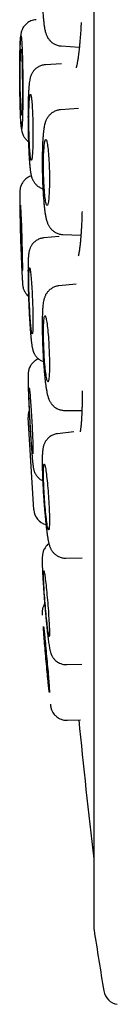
# Model space of a CAD drawing. Header units: millimetres. Extents: x 8 to 676, y 12 to 869.
# Tile 45 of 77: x 113.66 to 115.46, y 832.92 to 851.21. Entities that reach past the tile are written whole.
import ezdxf

# ---------------------------------------------------------------- set-up
doc = ezdxf.new("R2010")
doc.units = ezdxf.units.MM

msp = doc.modelspace()

# ---------------------------------------------------------------- linework, layer by layer
at = {"color": 7, "linetype": 'Continuous', "lineweight": 30}
for p, q in [((115.026, 867.664), (115.026, 834.329)), ((114.423, 850.719), (114.756, 850.699)), ((114.427, 850.39), (114.128, 850.37)), ((114.738, 849.557), (114.408, 849.533)), ((114.384, 847.18), (114.1, 847.154)), ((114.454, 847.217), (114.786, 847.206)), ((114.697, 846.294), (114.379, 846.263)), ((113.914, 842.101), (113.808, 843.816)), ((114.483, 843.949), (114.804, 843.946)), ((114.653, 843.552), (114.355, 843.516)), ((114.508, 841.204), (114.809, 841.208)), ((114.508, 841.204), (114.508, 841.204)), ((114.526, 839.227), (114.8, 839.235)), ((114.526, 839.227), (114.526, 839.227)), ((114.535, 838.193), (114.779, 838.202))]:
    msp.add_line(p, q, dxfattribs=at)
at = {"color": 7, "linetype": 'Continuous', "lineweight": 30, "flags": 128}
for points in [[(113.664, 850.047), (113.663, 850.097), (113.663, 850.147), (113.663, 850.196), (113.663, 850.244), (113.664, 850.29), (113.664, 850.335), (113.664, 850.378), (113.665, 850.419), (113.666, 850.458), (113.667, 850.494), (113.668, 850.526), (113.669, 850.556), (113.67, 850.582), (113.671, 850.605), (113.672, 850.624), (113.674, 850.639), (113.675, 850.65), (113.677, 850.657), (113.678, 850.66), (113.68, 850.659), (113.682, 850.654), (113.683, 850.645), (113.685, 850.632), (113.686, 850.615), (113.688, 850.594), (113.69, 850.569), (113.691, 850.542), (113.693, 850.51), (113.694, 850.476), (113.695, 850.439), (113.697, 850.399), (113.698, 850.357), (113.699, 850.313), (113.7, 850.267), (113.701, 850.22), (113.701, 850.171), (113.702, 850.122), (113.703, 850.072), (113.703, 850.022), (113.703, 849.972), (113.703, 849.923), (113.703, 849.874), (113.703, 849.827), (113.703, 849.781), (113.702, 849.737), (113.702, 849.695), (113.701, 849.655), (113.7, 849.618), (113.699, 849.584), (113.698, 849.553), (113.697, 849.525), (113.696, 849.5), (113.695, 849.48), (113.693, 849.463), (113.692, 849.45), (113.69, 849.44), (113.689, 849.435), (113.687, 849.434), (113.686, 849.437), (113.684, 849.444), (113.682, 849.456), (113.681, 849.471), (113.679, 849.49), (113.678, 849.512), (113.676, 849.538), (113.675, 849.568), (113.673, 849.601), (113.672, 849.636), (113.67, 849.675), (113.669, 849.716), (113.668, 849.759), (113.667, 849.804), (113.666, 849.851), (113.665, 849.899), (113.665, 849.948), (113.664, 849.997), (113.664, 850.047)], [(113.824, 849.208), (113.823, 849.258), (113.823, 849.308), (113.823, 849.357), (113.823, 849.405), (113.824, 849.451), (113.824, 849.496), (113.825, 849.54), (113.826, 849.58), (113.828, 849.619), (113.829, 849.655), (113.831, 849.687), (113.833, 849.717), (113.836, 849.743), (113.838, 849.766), (113.84, 849.785), (113.843, 849.8), (113.846, 849.811), (113.849, 849.818), (113.852, 849.821), (113.855, 849.82), (113.858, 849.815), (113.861, 849.806), (113.864, 849.793), (113.867, 849.776), (113.87, 849.755), (113.873, 849.73), (113.876, 849.703), (113.878, 849.671), (113.881, 849.637), (113.884, 849.6), (113.886, 849.56), (113.888, 849.518), (113.89, 849.474), (113.892, 849.428), (113.894, 849.381), (113.895, 849.332), (113.896, 849.283), (113.897, 849.233), (113.898, 849.183), (113.898, 849.133), (113.898, 849.084), (113.898, 849.035), (113.898, 848.988), (113.897, 848.942), (113.897, 848.898), (113.896, 848.856), (113.894, 848.816), (113.893, 848.779), (113.891, 848.745), (113.889, 848.714), (113.887, 848.686), (113.885, 848.662), (113.882, 848.641), (113.88, 848.624), (113.877, 848.611), (113.874, 848.602), (113.871, 848.596), (113.868, 848.595), (113.865, 848.598), (113.862, 848.606), (113.859, 848.617), (113.856, 848.632), (113.853, 848.651), (113.85, 848.673), (113.847, 848.699), (113.844, 848.729), (113.842, 848.762), (113.839, 848.797), (113.837, 848.836), (113.834, 848.877), (113.832, 848.92), (113.83, 848.965), (113.829, 849.012), (113.827, 849.06), (113.826, 849.109), (113.825, 849.158), (113.824, 849.208)], [(114.094, 848.369), (114.094, 848.419), (114.093, 848.469), (114.093, 848.518), (114.093, 848.566), (114.094, 848.613), (114.095, 848.658), (114.096, 848.701), (114.098, 848.742), (114.1, 848.78), (114.103, 848.816), (114.105, 848.849), (114.108, 848.878), (114.111, 848.904), (114.115, 848.927), (114.119, 848.946), (114.122, 848.961), (114.126, 848.972), (114.131, 848.979), (114.135, 848.982), (114.139, 848.981), (114.144, 848.976), (114.148, 848.967), (114.153, 848.954), (114.157, 848.937), (114.162, 848.916), (114.166, 848.892), (114.17, 848.864), (114.174, 848.833), (114.178, 848.798), (114.182, 848.761), (114.185, 848.721), (114.189, 848.679), (114.192, 848.635), (114.194, 848.589), (114.197, 848.542), (114.199, 848.494), (114.2, 848.444), (114.202, 848.394), (114.203, 848.344), (114.203, 848.295), (114.204, 848.245), (114.203, 848.197), (114.203, 848.149), (114.202, 848.104), (114.201, 848.059), (114.199, 848.017), (114.198, 847.978), (114.195, 847.941), (114.193, 847.906), (114.19, 847.875), (114.187, 847.847), (114.184, 847.823), (114.18, 847.802), (114.176, 847.785), (114.172, 847.772), (114.168, 847.763), (114.164, 847.758), (114.159, 847.757), (114.155, 847.76), (114.151, 847.767), (114.146, 847.778), (114.142, 847.793), (114.137, 847.812), (114.133, 847.835), (114.128, 847.861), (114.124, 847.89), (114.12, 847.923), (114.117, 847.959), (114.113, 847.997), (114.11, 848.038), (114.107, 848.081), (114.104, 848.126), (114.101, 848.173), (114.099, 848.221), (114.097, 848.27), (114.096, 848.319), (114.094, 848.369)], [(113.665, 847.764), (113.666, 847.762), (113.667, 847.756), (113.668, 847.746), (113.669, 847.732), (113.67, 847.714), (113.671, 847.693), (113.673, 847.667), (113.674, 847.639), (113.676, 847.607), (113.677, 847.572), (113.679, 847.534), (113.68, 847.494), (113.682, 847.451), (113.684, 847.407), (113.685, 847.36), (113.687, 847.313), (113.688, 847.264), (113.69, 847.214), (113.692, 847.165), (113.693, 847.115), (113.694, 847.065), (113.696, 847.016), (113.697, 846.967), (113.698, 846.92), (113.699, 846.875), (113.7, 846.831), (113.701, 846.79), (113.702, 846.751), (113.702, 846.714), (113.703, 846.681), (113.703, 846.65), (113.703, 846.623), (113.703, 846.6), (113.703, 846.58), (113.703, 846.564), (113.703, 846.552), (113.702, 846.544), (113.702, 846.54), (113.701, 846.54), (113.7, 846.544), (113.699, 846.552), (113.698, 846.564), (113.697, 846.58), (113.696, 846.6), (113.694, 846.623), (113.693, 846.65), (113.692, 846.68), (113.69, 846.714), (113.688, 846.75), (113.687, 846.789), (113.685, 846.831), (113.684, 846.875), (113.682, 846.92), (113.68, 846.967), (113.679, 847.015), (113.677, 847.064), (113.676, 847.114), (113.674, 847.164), (113.673, 847.214), (113.671, 847.263), (113.67, 847.312), (113.669, 847.36), (113.668, 847.406), (113.667, 847.451), (113.666, 847.493), (113.665, 847.534), (113.665, 847.571), (113.664, 847.606), (113.664, 847.638), (113.663, 847.667), (113.663, 847.692), (113.663, 847.714), (113.663, 847.732), (113.664, 847.746), (113.664, 847.756), (113.665, 847.762), (113.665, 847.764)], [(113.831, 845.985), (113.829, 846.035), (113.828, 846.085), (113.826, 846.134), (113.825, 846.182), (113.824, 846.228), (113.824, 846.273), (113.823, 846.316), (113.823, 846.357), (113.823, 846.396), (113.823, 846.431), (113.824, 846.464), (113.825, 846.494), (113.826, 846.52), (113.827, 846.542), (113.829, 846.561), (113.83, 846.576), (113.832, 846.587), (113.834, 846.595), (113.837, 846.598), (113.839, 846.597), (113.842, 846.591), (113.844, 846.582), (113.847, 846.569), (113.85, 846.552), (113.853, 846.531), (113.856, 846.507), (113.859, 846.479), (113.862, 846.448), (113.865, 846.414), (113.868, 846.377), (113.871, 846.337), (113.874, 846.295), (113.877, 846.251), (113.88, 846.205), (113.882, 846.158), (113.885, 846.109), (113.887, 846.06), (113.889, 846.01), (113.891, 845.96), (113.893, 845.91), (113.894, 845.861), (113.896, 845.813), (113.897, 845.765), (113.898, 845.719), (113.898, 845.675), (113.898, 845.633), (113.898, 845.594), (113.898, 845.557), (113.898, 845.522), (113.897, 845.491), (113.896, 845.463), (113.895, 845.439), (113.894, 845.418), (113.892, 845.401), (113.89, 845.388), (113.888, 845.379), (113.886, 845.374), (113.884, 845.373), (113.881, 845.376), (113.878, 845.383), (113.876, 845.394), (113.873, 845.409), (113.87, 845.428), (113.867, 845.451), (113.864, 845.477), (113.861, 845.506), (113.858, 845.539), (113.855, 845.575), (113.852, 845.613), (113.849, 845.654), (113.846, 845.697), (113.843, 845.742), (113.84, 845.789), (113.838, 845.837), (113.835, 845.886), (113.833, 845.935), (113.831, 845.985)], [(114.1, 845.093), (114.098, 845.143), (114.097, 845.193), (114.095, 845.242), (114.094, 845.289), (114.093, 845.336), (114.093, 845.381), (114.093, 845.424), (114.094, 845.465), (114.094, 845.503), (114.095, 845.539), (114.097, 845.572), (114.099, 845.601), (114.101, 845.628), (114.103, 845.65), (114.106, 845.669), (114.109, 845.684), (114.113, 845.695), (114.116, 845.702), (114.12, 845.705), (114.124, 845.704), (114.128, 845.699), (114.132, 845.69), (114.137, 845.677), (114.141, 845.66), (114.145, 845.639), (114.15, 845.615), (114.154, 845.587), (114.159, 845.556), (114.163, 845.522), (114.168, 845.485), (114.172, 845.445), (114.176, 845.403), (114.18, 845.359), (114.183, 845.313), (114.187, 845.266), (114.19, 845.217), (114.193, 845.168), (114.195, 845.118), (114.197, 845.068), (114.199, 845.018), (114.201, 844.969), (114.202, 844.921), (114.203, 844.873), (114.203, 844.827), (114.204, 844.783), (114.203, 844.741), (114.203, 844.702), (114.202, 844.665), (114.201, 844.63), (114.199, 844.599), (114.197, 844.571), (114.195, 844.547), (114.192, 844.526), (114.189, 844.509), (114.186, 844.496), (114.182, 844.487), (114.179, 844.482), (114.175, 844.481), (114.171, 844.484), (114.167, 844.491), (114.162, 844.502), (114.158, 844.517), (114.154, 844.536), (114.149, 844.559), (114.145, 844.585), (114.14, 844.614), (114.136, 844.647), (114.131, 844.683), (114.127, 844.721), (114.123, 844.762), (114.119, 844.805), (114.115, 844.85), (114.112, 844.897), (114.109, 844.945), (114.106, 844.994), (114.103, 845.043), (114.1, 845.093)], [(113.827, 844.367), (113.828, 844.365), (113.83, 844.359), (113.832, 844.349), (113.834, 844.335), (113.836, 844.317), (113.838, 844.295), (113.841, 844.27), (113.844, 844.242), (113.846, 844.21), (113.849, 844.175), (113.852, 844.137), (113.855, 844.097), (113.858, 844.054), (113.862, 844.01), (113.865, 843.964), (113.868, 843.916), (113.871, 843.867), (113.874, 843.818), (113.876, 843.768), (113.879, 843.718), (113.882, 843.669), (113.884, 843.62), (113.887, 843.571), (113.889, 843.524), (113.891, 843.479), (113.892, 843.435), (113.894, 843.394), (113.895, 843.355), (113.896, 843.318), (113.897, 843.285), (113.898, 843.254), (113.898, 843.227), (113.898, 843.204), (113.898, 843.184), (113.898, 843.168), (113.897, 843.156), (113.896, 843.148), (113.895, 843.143), (113.894, 843.143), (113.892, 843.147), (113.891, 843.155), (113.889, 843.167), (113.887, 843.183), (113.884, 843.203), (113.882, 843.226), (113.879, 843.253), (113.876, 843.284), (113.874, 843.317), (113.871, 843.353), (113.868, 843.392), (113.865, 843.434), (113.862, 843.477), (113.858, 843.523), (113.855, 843.57), (113.852, 843.618), (113.849, 843.667), (113.847, 843.717), (113.844, 843.766), (113.841, 843.816), (113.839, 843.866), (113.836, 843.914), (113.834, 843.962), (113.832, 844.008), (113.83, 844.053), (113.828, 844.095), (113.827, 844.136), (113.826, 844.173), (113.825, 844.208), (113.824, 844.24), (113.823, 844.269), (113.823, 844.295), (113.823, 844.316), (113.823, 844.334), (113.824, 844.348), (113.825, 844.359), (113.826, 844.365), (113.827, 844.367)], [(114.108, 842.953), (114.111, 842.951), (114.114, 842.945), (114.118, 842.935), (114.122, 842.922), (114.126, 842.904), (114.13, 842.882), (114.134, 842.857), (114.139, 842.829), (114.143, 842.797), (114.148, 842.762), (114.152, 842.725), (114.157, 842.685), (114.161, 842.642), (114.166, 842.598), (114.17, 842.552), (114.174, 842.504), (114.178, 842.456), (114.182, 842.406), (114.185, 842.356), (114.188, 842.307), (114.191, 842.257), (114.194, 842.208), (114.196, 842.16), (114.198, 842.113), (114.2, 842.067), (114.202, 842.023), (114.203, 841.982), (114.203, 841.943), (114.204, 841.906), (114.204, 841.873), (114.203, 841.842), (114.202, 841.815), (114.201, 841.791), (114.2, 841.771), (114.198, 841.755), (114.196, 841.743), (114.193, 841.735), (114.19, 841.73), (114.187, 841.73), (114.184, 841.734), (114.18, 841.742), (114.177, 841.754), (114.173, 841.77), (114.169, 841.789), (114.164, 841.813), (114.16, 841.839), (114.156, 841.87), (114.151, 841.903), (114.147, 841.939), (114.142, 841.978), (114.138, 842.019), (114.133, 842.063), (114.129, 842.108), (114.125, 842.155), (114.121, 842.203), (114.117, 842.252), (114.113, 842.302), (114.11, 842.351), (114.107, 842.401), (114.104, 842.451), (114.102, 842.499), (114.099, 842.547), (114.097, 842.593), (114.096, 842.638), (114.095, 842.68), (114.094, 842.721), (114.093, 842.759), (114.093, 842.794), (114.093, 842.826), (114.094, 842.855), (114.095, 842.88), (114.096, 842.902), (114.098, 842.92), (114.1, 842.934), (114.102, 842.944), (114.105, 842.951), (114.108, 842.953)], [(114.099, 840.97), (114.101, 840.968), (114.103, 840.962), (114.106, 840.952), (114.109, 840.938), (114.112, 840.92), (114.116, 840.899), (114.119, 840.874), (114.123, 840.845), (114.127, 840.814), (114.132, 840.779), (114.136, 840.741), (114.14, 840.701), (114.145, 840.659), (114.149, 840.614), (114.154, 840.568), (114.158, 840.521), (114.163, 840.472), (114.167, 840.423), (114.171, 840.373), (114.175, 840.323), (114.179, 840.274), (114.183, 840.225), (114.186, 840.177), (114.189, 840.13), (114.192, 840.084), (114.195, 840.041), (114.197, 839.999), (114.199, 839.96), (114.201, 839.924), (114.202, 839.89), (114.203, 839.86), (114.203, 839.833), (114.204, 839.809), (114.203, 839.789), (114.203, 839.773), (114.202, 839.761), (114.201, 839.753), (114.199, 839.748), (114.197, 839.748), (114.195, 839.752), (114.192, 839.76), (114.189, 839.772), (114.186, 839.788), (114.183, 839.808), (114.179, 839.831), (114.175, 839.858), (114.171, 839.888), (114.167, 839.921), (114.163, 839.957), (114.159, 839.996), (114.154, 840.037), (114.15, 840.081), (114.145, 840.126), (114.141, 840.173), (114.136, 840.221), (114.132, 840.27), (114.128, 840.319), (114.123, 840.369), (114.12, 840.419), (114.116, 840.468), (114.112, 840.517), (114.109, 840.565), (114.106, 840.611), (114.103, 840.655), (114.101, 840.698), (114.099, 840.738), (114.097, 840.776), (114.095, 840.811), (114.094, 840.843), (114.094, 840.872), (114.093, 840.897), (114.093, 840.919), (114.094, 840.937), (114.094, 840.951), (114.095, 840.961), (114.097, 840.968), (114.099, 840.97)], [(114.094, 839.932), (114.095, 839.93), (114.096, 839.924), (114.097, 839.914), (114.099, 839.9), (114.101, 839.882), (114.104, 839.861), (114.107, 839.835), (114.11, 839.807), (114.113, 839.775), (114.117, 839.74), (114.121, 839.703), (114.125, 839.662), (114.129, 839.62), (114.133, 839.576), (114.137, 839.53), (114.142, 839.482), (114.146, 839.434), (114.151, 839.384), (114.155, 839.335), (114.16, 839.285), (114.164, 839.235), (114.168, 839.186), (114.173, 839.138), (114.177, 839.091), (114.18, 839.046), (114.184, 839.002), (114.187, 838.961), (114.19, 838.922), (114.193, 838.886), (114.196, 838.852), (114.198, 838.822), (114.2, 838.795), (114.201, 838.772), (114.202, 838.752), (114.203, 838.736), (114.204, 838.724), (114.204, 838.716), (114.203, 838.711), (114.203, 838.711), (114.202, 838.715), (114.2, 838.723), (114.198, 838.735), (114.196, 838.751), (114.194, 838.771), (114.191, 838.794), (114.188, 838.821), (114.185, 838.851), (114.182, 838.885), (114.178, 838.921), (114.174, 838.96), (114.17, 839.001), (114.166, 839.045), (114.161, 839.09), (114.157, 839.137), (114.153, 839.185), (114.148, 839.234), (114.144, 839.283), (114.139, 839.333), (114.135, 839.383), (114.13, 839.432), (114.126, 839.481), (114.122, 839.528), (114.118, 839.574), (114.115, 839.619), (114.111, 839.661), (114.108, 839.701), (114.105, 839.739), (114.102, 839.774), (114.1, 839.806), (114.098, 839.835), (114.096, 839.86), (114.095, 839.881), (114.094, 839.899), (114.093, 839.914), (114.093, 839.924), (114.093, 839.93), (114.094, 839.932)]]:
    msp.add_lwpolyline(points, dxfattribs=at)
at = {"color": 7, "linetype": 'Continuous', "lineweight": 30}
for centre, radius, start, end in [((114.107, 843.835), 0.3, 158.9917, 183.525), ((114.213, 842.12), 0.3, 183.525, 255.5905), ((244.113, 850.997), 130, 185.64893, 186.79405), ((115.226, 834.329), 0.2, 180, 188.7322), ((223.764, 850.997), 110.01, 188.73035, 189.32915), ((115.505, 833.212), 0.3, 189.3291, 260.7013)]:
    msp.add_arc(centre, radius, start, end, dxfattribs=at)
for points, knots in [([(114.07, 851.88), (114.07, 851.859), (114.07, 851.831), (114.07, 851.79), (114.07, 851.755), (114.07, 851.713), (114.071, 851.67), (114.072, 851.626), (114.073, 851.581), (114.074, 851.536), (114.075, 851.491), (114.077, 851.447), (114.079, 851.403), (114.081, 851.361), (114.084, 851.32), (114.087, 851.28), (114.09, 851.241), (114.093, 851.204), (114.097, 851.169), (114.1, 851.135), (114.105, 851.103), (114.109, 851.071), (114.115, 851.039), (114.122, 851.007), (114.13, 850.975), (114.139, 850.945), (114.149, 850.92), (114.159, 850.898), (114.17, 850.877), (114.183, 850.856), (114.199, 850.835), (114.217, 850.815), (114.238, 850.794), (114.262, 850.775), (114.288, 850.758), (114.317, 850.744), (114.348, 850.732), (114.38, 850.724), (114.406, 850.719), (114.42, 850.719), (114.423, 850.719)], [0, 0, 0, 0, 0.03688, 0.051513, 0.075804, 0.100909, 0.127738, 0.15563, 0.184322, 0.213606, 0.243334, 0.273403, 0.303737, 0.334284, 0.365008, 0.395892, 0.426936, 0.458158, 0.489608, 0.521374, 0.55362, 0.586638, 0.620994, 0.657869, 0.699275, 0.731599, 0.755614, 0.776325, 0.795429, 0.813898, 0.832362, 0.851189, 0.870521, 0.890402, 0.910733, 0.93137, 0.952186, 0.973096, 0.994057, 1, 1, 1, 1]), ([(113.959, 851.208), (113.941, 851.206), (113.906, 851.202), (113.86, 851.186), (113.823, 851.167), (113.791, 851.145), (113.765, 851.122), (113.743, 851.097), (113.722, 851.069), (113.705, 851.038), (113.693, 851.009), (113.685, 850.986), (113.681, 850.97), (113.678, 850.953), (113.674, 850.931), (113.671, 850.908), (113.669, 850.88), (113.666, 850.839), (113.664, 850.79), (113.662, 850.754), (113.662, 850.74)], [0, 0, 0, 0, 0.061109, 0.114802, 0.161073, 0.199924, 0.240875, 0.277809, 0.313411, 0.363349, 0.402407, 0.430114, 0.453847, 0.492589, 0.544114, 0.60503, 0.675492, 0.793882, 0.916334, 1, 1, 1, 1]), ([(114.79, 851.158), (114.789, 851.137), (114.786, 851.082), (114.781, 850.995), (114.774, 850.898), (114.767, 850.811), (114.76, 850.736), (114.754, 850.675), (114.749, 850.628), (114.745, 850.594), (114.742, 850.567), (114.738, 850.54), (114.734, 850.509), (114.729, 850.476), (114.724, 850.442), (114.719, 850.411), (114.713, 850.384), (114.709, 850.361), (114.704, 850.344), (114.701, 850.332), (114.698, 850.322), (114.696, 850.316), (114.695, 850.314), (114.696, 850.315), (114.696, 850.315)], [0, 0, 0, 0, 0.046462, 0.124238, 0.204967, 0.281611, 0.34912, 0.407484, 0.456688, 0.489447, 0.516336, 0.545408, 0.583743, 0.631319, 0.678005, 0.730032, 0.779299, 0.824104, 0.864371, 0.900105, 0.931353, 0.961498, 0.995654, 1, 1, 1, 1]), ([(113.711, 850.047), (113.71, 850.069), (113.71, 850.112), (113.709, 850.176), (113.709, 850.24), (113.708, 850.302), (113.706, 850.371), (113.705, 850.444), (113.703, 850.519), (113.701, 850.59), (113.698, 850.655), (113.696, 850.715), (113.693, 850.761), (113.691, 850.796), (113.689, 850.823), (113.687, 850.853), (113.684, 850.881), (113.68, 850.902), (113.677, 850.907), (113.675, 850.905), (113.673, 850.897), (113.671, 850.885), (113.669, 850.868), (113.667, 850.844), (113.665, 850.811), (113.663, 850.767), (113.661, 850.715), (113.659, 850.656), (113.658, 850.59), (113.657, 850.528), (113.656, 850.47), (113.656, 850.418), (113.655, 850.349), (113.655, 850.261), (113.655, 850.155), (113.656, 850.062), (113.656, 849.982), (113.657, 849.918), (113.658, 849.855), (113.659, 849.792), (113.66, 849.724), (113.662, 849.65), (113.664, 849.575), (113.666, 849.504), (113.668, 849.439), (113.671, 849.38), (113.673, 849.334), (113.675, 849.298), (113.677, 849.271), (113.679, 849.241), (113.682, 849.213), (113.686, 849.193), (113.689, 849.187), (113.692, 849.19), (113.694, 849.197), (113.695, 849.209), (113.697, 849.226), (113.699, 849.25), (113.701, 849.283), (113.703, 849.328), (113.705, 849.38), (113.707, 849.439), (113.708, 849.504), (113.709, 849.567), (113.71, 849.625), (113.711, 849.677), (113.711, 849.746), (113.711, 849.833), (113.711, 849.939), (113.711, 850.011), (113.711, 850.047)], [0, 0, 0, 0, 0.012054, 0.024012, 0.035944, 0.047918, 0.060003, 0.076303, 0.092456, 0.108634, 0.125008, 0.141308, 0.15746, 0.168235, 0.179071, 0.19002, 0.210023, 0.229909, 0.249999, 0.262037, 0.273988, 0.28592, 0.297902, 0.310003, 0.326303, 0.342456, 0.358634, 0.375008, 0.391308, 0.40746, 0.418235, 0.429071, 0.44002, 0.460023, 0.479909, 0.499999, 0.512038, 0.523988, 0.53592, 0.547902, 0.560003, 0.576303, 0.592456, 0.608634, 0.625008, 0.641308, 0.65746, 0.668235, 0.679071, 0.69002, 0.710023, 0.729909, 0.749999, 0.762038, 0.773988, 0.78592, 0.797902, 0.810003, 0.826303, 0.842456, 0.858634, 0.875008, 0.891308, 0.90746, 0.918235, 0.929071, 0.94002, 0.960045, 0.979932, 1, 1, 1, 1]), ([(114.128, 850.37), (114.12, 850.37), (114.1, 850.368), (114.07, 850.361), (114.039, 850.351), (114.008, 850.337), (113.979, 850.32), (113.953, 850.3), (113.93, 850.279), (113.91, 850.257), (113.894, 850.235), (113.881, 850.214), (113.871, 850.193), (113.862, 850.174), (113.855, 850.154), (113.849, 850.134), (113.843, 850.111), (113.837, 850.079), (113.832, 850.043), (113.828, 850.005), (113.825, 849.973), (113.822, 849.94), (113.82, 849.905), (113.817, 849.868), (113.816, 849.829), (113.814, 849.788), (113.812, 849.746), (113.811, 849.702), (113.81, 849.656), (113.809, 849.609), (113.808, 849.561), (113.808, 849.512), (113.807, 849.462), (113.807, 849.413), (113.807, 849.366), (113.808, 849.323), (113.808, 849.286), (113.808, 849.249), (113.809, 849.222), (113.809, 849.207)], [0, 0, 0, 0, 0.01537, 0.035782, 0.056226, 0.076712, 0.097247, 0.117827, 0.138428, 0.156745, 0.174359, 0.191299, 0.207921, 0.224614, 0.242189, 0.261904, 0.285959, 0.322277, 0.381941, 0.421926, 0.455134, 0.488748, 0.522065, 0.555117, 0.587947, 0.620593, 0.653085, 0.685439, 0.71766, 0.749742, 0.781659, 0.813356, 0.844719, 0.8755, 0.905047, 0.932634, 0.952286, 0.97323, 1, 1, 1, 1]), ([(114.408, 849.533), (114.4, 849.532), (114.382, 849.531), (114.353, 849.525), (114.321, 849.515), (114.29, 849.501), (114.261, 849.484), (114.234, 849.465), (114.211, 849.443), (114.191, 849.422), (114.175, 849.4), (114.161, 849.378), (114.149, 849.357), (114.139, 849.335), (114.13, 849.312), (114.122, 849.285), (114.112, 849.249), (114.104, 849.209), (114.098, 849.167), (114.094, 849.13), (114.09, 849.094), (114.086, 849.056), (114.083, 849.017), (114.08, 848.975), (114.078, 848.932), (114.076, 848.888), (114.074, 848.842), (114.073, 848.795), (114.072, 848.746), (114.071, 848.697), (114.07, 848.647), (114.07, 848.597), (114.07, 848.548), (114.07, 848.503), (114.07, 848.464), (114.071, 848.426), (114.071, 848.395), (114.072, 848.374), (114.072, 848.368)], [0, 0, 0, 0, 0.013413, 0.034456, 0.055562, 0.076754, 0.098056, 0.119479, 0.141027, 0.160211, 0.179121, 0.197956, 0.217074, 0.237217, 0.259545, 0.286086, 0.324272, 0.381691, 0.426182, 0.460924, 0.495943, 0.530453, 0.564545, 0.598297, 0.631775, 0.665025, 0.698075, 0.730939, 0.76361, 0.796054, 0.828196, 0.859861, 0.890627, 0.9192, 0.942735, 0.962923, 0.988175, 1, 1, 1, 1]), ([(113.674, 849.324), (113.674, 849.321), (113.675, 849.302), (113.676, 849.273), (113.679, 849.238), (113.681, 849.215), (113.682, 849.198), (113.684, 849.186), (113.686, 849.173), (113.688, 849.155), (113.692, 849.136), (113.696, 849.117), (113.702, 849.1), (113.707, 849.087), (113.714, 849.069), (113.724, 849.048), (113.739, 849.024), (113.758, 848.997), (113.784, 848.97), (113.805, 848.954), (113.815, 848.946)], [0, 0, 0, 0, 0.016194, 0.143524, 0.25425, 0.346578, 0.40632, 0.454864, 0.496209, 0.54978, 0.600941, 0.656118, 0.701123, 0.727975, 0.749753, 0.797746, 0.83666, 0.882695, 0.946025, 1, 1, 1, 1]), ([(113.809, 849.207), (113.809, 849.188), (113.809, 849.161), (113.81, 849.121), (113.811, 849.087), (113.812, 849.046), (113.813, 849.004), (113.814, 848.96), (113.816, 848.916), (113.817, 848.871), (113.819, 848.827), (113.821, 848.783), (113.823, 848.741), (113.825, 848.699), (113.828, 848.659), (113.83, 848.62), (113.833, 848.583), (113.836, 848.547), (113.838, 848.513), (113.841, 848.481), (113.845, 848.451), (113.848, 848.422), (113.852, 848.394), (113.856, 848.367), (113.861, 848.338), (113.867, 848.311), (113.873, 848.286), (113.88, 848.265), (113.888, 848.246), (113.896, 848.227), (113.906, 848.208), (113.919, 848.189), (113.934, 848.168), (113.952, 848.147), (113.973, 848.127), (113.997, 848.108), (114.024, 848.091), (114.053, 848.077), (114.073, 848.07), (114.082, 848.067)], [0, 0, 0, 0, 0.036335, 0.051326, 0.076138, 0.101864, 0.129406, 0.158064, 0.187555, 0.217653, 0.248199, 0.279076, 0.310198, 0.3415, 0.372935, 0.40447, 0.436083, 0.467769, 0.499537, 0.531422, 0.563498, 0.595904, 0.628915, 0.663103, 0.699849, 0.743037, 0.772372, 0.79357, 0.811861, 0.828829, 0.845458, 0.862427, 0.880058, 0.89865, 0.918221, 0.938574, 0.959435, 0.980576, 1, 1, 1, 1]), ([(114.072, 848.368), (114.072, 848.348), (114.073, 848.319), (114.074, 848.278), (114.075, 848.243), (114.076, 848.202), (114.078, 848.159), (114.08, 848.115), (114.082, 848.07), (114.085, 848.025), (114.087, 847.98), (114.09, 847.936), (114.093, 847.892), (114.097, 847.85), (114.1, 847.809), (114.104, 847.769), (114.108, 847.731), (114.112, 847.694), (114.117, 847.659), (114.121, 847.626), (114.126, 847.593), (114.132, 847.562), (114.138, 847.531), (114.145, 847.498), (114.154, 847.467), (114.164, 847.438), (114.174, 847.413), (114.184, 847.391), (114.196, 847.371), (114.209, 847.35), (114.225, 847.33), (114.243, 847.309), (114.264, 847.29), (114.288, 847.271), (114.315, 847.255), (114.344, 847.24), (114.375, 847.229), (114.408, 847.221), (114.434, 847.217), (114.45, 847.217), (114.454, 847.217)], [0, 0, 0, 0, 0.036858, 0.051476, 0.075744, 0.100822, 0.127622, 0.155483, 0.184143, 0.213391, 0.243083, 0.273112, 0.303405, 0.333906, 0.364582, 0.395413, 0.426398, 0.457554, 0.488927, 0.520604, 0.55274, 0.585619, 0.619787, 0.656393, 0.697559, 0.730426, 0.754463, 0.775095, 0.794074, 0.812397, 0.830707, 0.849386, 0.868586, 0.888357, 0.908604, 0.929174, 0.949934, 0.970795, 0.991709, 1, 1, 1, 1]), ([(113.868, 848.305), (113.857, 848.301), (113.833, 848.293), (113.8, 848.275), (113.769, 848.254), (113.743, 848.23), (113.721, 848.204), (113.699, 848.173), (113.68, 848.136), (113.668, 848.1), (113.662, 848.071), (113.659, 848.05), (113.657, 848.035), (113.657, 848.023), (113.656, 848.006), (113.656, 847.984), (113.655, 847.956), (113.655, 847.92), (113.656, 847.874), (113.657, 847.816), (113.658, 847.75), (113.66, 847.678), (113.661, 847.603), (113.663, 847.527), (113.665, 847.45), (113.667, 847.373), (113.669, 847.298), (113.671, 847.213), (113.674, 847.12), (113.677, 847.018), (113.68, 846.92), (113.683, 846.826), (113.686, 846.739), (113.688, 846.658), (113.691, 846.584), (113.694, 846.516), (113.697, 846.451), (113.7, 846.396), (113.703, 846.352), (113.705, 846.317), (113.707, 846.291), (113.709, 846.272), (113.711, 846.26), (113.712, 846.25), (113.714, 846.243), (113.715, 846.237), (113.717, 846.229), (113.721, 846.213), (113.73, 846.189), (113.743, 846.161), (113.76, 846.133), (113.782, 846.105), (113.801, 846.083), (113.815, 846.073), (113.817, 846.072)], [0, 0, 0, 0, 0.0111128, 0.0239451, 0.0347405, 0.0461138, 0.0565858, 0.0670974, 0.0825773, 0.0952099, 0.1053133, 0.1154658, 0.1282585, 0.143286, 0.1606103, 0.1802638, 0.2033935, 0.2291762, 0.2569286, 0.2878155, 0.3177501, 0.3467144, 0.3746918, 0.401667, 0.4276263, 0.4525573, 0.4764492, 0.4992926, 0.5318184, 0.5636112, 0.5948822, 0.6256305, 0.6558553, 0.6855558, 0.7147315, 0.743571, 0.7744298, 0.8080917, 0.8321541, 0.8575546, 0.8839658, 0.9011819, 0.9150806, 0.9256617, 0.9329575, 0.9354243, 0.9373759, 0.9432629, 0.9524322, 0.9644065, 0.973431, 0.9837588, 0.9976288, 1, 1, 1, 1]), ([(114.806, 847.646), (114.805, 847.615), (114.803, 847.549), (114.8, 847.452), (114.795, 847.359), (114.79, 847.275), (114.786, 847.202), (114.781, 847.144), (114.777, 847.098), (114.774, 847.062), (114.771, 847.031), (114.768, 847.004), (114.764, 846.975), (114.76, 846.942), (114.755, 846.908), (114.75, 846.876), (114.745, 846.853), (114.742, 846.838), (114.739, 846.827), (114.737, 846.821), (114.737, 846.821), (114.737, 846.821)], [0, 0, 0, 0, 0.073098, 0.15393, 0.2358, 0.31159, 0.380681, 0.443066, 0.488139, 0.528907, 0.565364, 0.597838, 0.632464, 0.682015, 0.73852, 0.800309, 0.85889, 0.895483, 0.930313, 0.970102, 1, 1, 1, 1]), ([(114.1, 847.153), (114.094, 847.153), (114.077, 847.151), (114.049, 847.145), (114.017, 847.135), (113.987, 847.121), (113.958, 847.104), (113.932, 847.084), (113.908, 847.061), (113.887, 847.038), (113.871, 847.014), (113.858, 846.992), (113.849, 846.972), (113.841, 846.952), (113.835, 846.934), (113.83, 846.916), (113.825, 846.897), (113.821, 846.874), (113.818, 846.848), (113.815, 846.818), (113.813, 846.788), (113.811, 846.757), (113.81, 846.727), (113.809, 846.693), (113.808, 846.658), (113.808, 846.621), (113.807, 846.582), (113.807, 846.541), (113.807, 846.498), (113.808, 846.453), (113.808, 846.407), (113.809, 846.36), (113.81, 846.312), (113.811, 846.263), (113.812, 846.213), (113.813, 846.165), (113.814, 846.12), (113.816, 846.081), (113.817, 846.044), (113.818, 846.012), (113.819, 845.991), (113.819, 845.984)], [0, 0, 0, 0, 0.011085, 0.031236, 0.051407, 0.071604, 0.091831, 0.112086, 0.132349, 0.15256, 0.170023, 0.18652, 0.202214, 0.217637, 0.233219, 0.249977, 0.269405, 0.294417, 0.33451, 0.371277, 0.413365, 0.445315, 0.478246, 0.510981, 0.543527, 0.575905, 0.608142, 0.640258, 0.672265, 0.704167, 0.735958, 0.767618, 0.799106, 0.830342, 0.86116, 0.891176, 0.919252, 0.942762, 0.962262, 0.985815, 1, 1, 1, 1]), ([(114.379, 846.263), (114.368, 846.262), (114.347, 846.259), (114.315, 846.251), (114.284, 846.239), (114.254, 846.223), (114.226, 846.205), (114.201, 846.184), (114.179, 846.162), (114.16, 846.139), (114.146, 846.117), (114.133, 846.095), (114.123, 846.074), (114.115, 846.053), (114.107, 846.031), (114.1, 846.005), (114.093, 845.971), (114.087, 845.931), (114.082, 845.89), (114.079, 845.853), (114.077, 845.818), (114.075, 845.781), (114.073, 845.742), (114.072, 845.702), (114.071, 845.66), (114.07, 845.616), (114.07, 845.57), (114.07, 845.523), (114.07, 845.475), (114.07, 845.426), (114.071, 845.377), (114.072, 845.327), (114.074, 845.278), (114.075, 845.232), (114.076, 845.192), (114.078, 845.155), (114.079, 845.122), (114.08, 845.1), (114.08, 845.09)], [0, 0, 0, 0, 0.019207, 0.040034, 0.060916, 0.081872, 0.102915, 0.124048, 0.145257, 0.163952, 0.182243, 0.200381, 0.218688, 0.237929, 0.259269, 0.284737, 0.3218, 0.378483, 0.425257, 0.459229, 0.493802, 0.527927, 0.561683, 0.595137, 0.628347, 0.661353, 0.694181, 0.726839, 0.759322, 0.7916, 0.823603, 0.855181, 0.885976, 0.914959, 0.939712, 0.959484, 0.982679, 1, 1, 1, 1]), ([(113.819, 845.984), (113.82, 845.964), (113.821, 845.937), (113.823, 845.898), (113.824, 845.863), (113.826, 845.823), (113.828, 845.781), (113.83, 845.737), (113.833, 845.693), (113.835, 845.649), (113.838, 845.605), (113.841, 845.562), (113.843, 845.519), (113.846, 845.478), (113.849, 845.438), (113.852, 845.4), (113.855, 845.363), (113.858, 845.328), (113.862, 845.295), (113.865, 845.264), (113.868, 845.235), (113.871, 845.207), (113.875, 845.181), (113.879, 845.156), (113.883, 845.13), (113.887, 845.106), (113.893, 845.083), (113.898, 845.064), (113.904, 845.046), (113.911, 845.028), (113.919, 845.011), (113.929, 844.993), (113.941, 844.973), (113.955, 844.953), (113.973, 844.932), (113.994, 844.912), (114.019, 844.893), (114.046, 844.876), (114.071, 844.863), (114.088, 844.858), (114.094, 844.856)], [0, 0, 0, 0, 0.036499, 0.05152, 0.076385, 0.102161, 0.129749, 0.158449, 0.187978, 0.218107, 0.248675, 0.279564, 0.310684, 0.341968, 0.373363, 0.404831, 0.436345, 0.467887, 0.499455, 0.531063, 0.562752, 0.594613, 0.626822, 0.659748, 0.69425, 0.732849, 0.764178, 0.788186, 0.806773, 0.823195, 0.838753, 0.854336, 0.870481, 0.887605, 0.905956, 0.925468, 0.945841, 0.966731, 0.987887, 1, 1, 1, 1]), ([(114.08, 845.09), (114.081, 845.07), (114.083, 845.042), (114.085, 845), (114.087, 844.966), (114.089, 844.924), (114.092, 844.882), (114.095, 844.838), (114.098, 844.793), (114.101, 844.748), (114.105, 844.704), (114.109, 844.66), (114.113, 844.617), (114.117, 844.575), (114.121, 844.534), (114.125, 844.495), (114.13, 844.457), (114.135, 844.421), (114.139, 844.387), (114.144, 844.354), (114.15, 844.322), (114.155, 844.292), (114.161, 844.262), (114.168, 844.232), (114.176, 844.202), (114.185, 844.175), (114.194, 844.151), (114.204, 844.13), (114.214, 844.11), (114.226, 844.09), (114.24, 844.071), (114.257, 844.051), (114.276, 844.031), (114.298, 844.012), (114.324, 843.994), (114.352, 843.979), (114.382, 843.966), (114.414, 843.957), (114.446, 843.951), (114.47, 843.948), (114.482, 843.949), (114.483, 843.949)], [0, 0, 0, 0, 0.0367488, 0.0512884, 0.075429, 0.1003706, 0.1270186, 0.1547173, 0.1832043, 0.2122707, 0.2417704, 0.271597, 0.3016734, 0.3319442, 0.3623711, 0.3929312, 0.4236166, 0.4544375, 0.4854269, 0.5166533, 0.548243, 0.5804288, 0.6136611, 0.6489024, 0.6883812, 0.7202395, 0.7456636, 0.7663036, 0.7848457, 0.8024787, 0.8199677, 0.8378066, 0.8562054, 0.8752982, 0.8950179, 0.915192, 0.9356434, 0.9562449, 0.9769223, 0.9976397, 1, 1, 1, 1]), ([(114.002, 844.907), (113.996, 844.905), (113.976, 844.898), (113.949, 844.881), (113.919, 844.859), (113.894, 844.835), (113.872, 844.81), (113.853, 844.781), (113.837, 844.751), (113.826, 844.721), (113.82, 844.698), (113.816, 844.682), (113.814, 844.67), (113.812, 844.655), (113.81, 844.638), (113.809, 844.621), (113.808, 844.598), (113.807, 844.57), (113.807, 844.527), (113.808, 844.475), (113.809, 844.414), (113.811, 844.349), (113.814, 844.276), (113.817, 844.196), (113.821, 844.108), (113.825, 844.014), (113.83, 843.914), (113.836, 843.81), (113.841, 843.714), (113.847, 843.628), (113.851, 843.553), (113.856, 843.476), (113.861, 843.399), (113.866, 843.323), (113.871, 843.249), (113.877, 843.178), (113.882, 843.111), (113.887, 843.053), (113.891, 843.005), (113.895, 842.967), (113.898, 842.937), (113.901, 842.913), (113.904, 842.895), (113.907, 842.879), (113.911, 842.859), (113.916, 842.839), (113.923, 842.815), (113.935, 842.786), (113.95, 842.758), (113.968, 842.733), (113.989, 842.707), (114.017, 842.681), (114.048, 842.658), (114.069, 842.648), (114.078, 842.644)], [0, 0, 0, 0, 0.006272, 0.019138, 0.030001, 0.04147, 0.051626, 0.061365, 0.075058, 0.085855, 0.093407, 0.099018, 0.106459, 0.116707, 0.128812, 0.141588, 0.155115, 0.183709, 0.212039, 0.2432, 0.273325, 0.302566, 0.332109, 0.3623, 0.39314, 0.424627, 0.45676, 0.489538, 0.522967, 0.546, 0.569908, 0.594681, 0.620313, 0.646792, 0.674108, 0.702249, 0.731202, 0.760953, 0.787083, 0.812287, 0.834579, 0.853998, 0.870586, 0.88462, 0.898503, 0.91117, 0.922977, 0.934093, 0.945942, 0.954592, 0.964415, 0.977883, 0.99061, 1, 1, 1, 1]), ([(114.81, 844.315), (114.81, 844.283), (114.81, 844.218), (114.808, 844.125), (114.807, 844.038), (114.804, 843.962), (114.802, 843.896), (114.799, 843.839), (114.797, 843.79), (114.794, 843.748), (114.791, 843.71), (114.788, 843.675), (114.784, 843.641), (114.78, 843.609), (114.777, 843.584), (114.774, 843.567), (114.771, 843.557), (114.77, 843.552), (114.771, 843.552), (114.771, 843.552)], [0, 0, 0, 0, 0.076563, 0.159822, 0.237732, 0.310237, 0.377329, 0.439, 0.495239, 0.546037, 0.595064, 0.647508, 0.703407, 0.762729, 0.825088, 0.877039, 0.930797, 0.982032, 1, 1, 1, 1]), ([(114.354, 843.516), (114.345, 843.515), (114.324, 843.512), (114.293, 843.503), (114.262, 843.491), (114.233, 843.475), (114.205, 843.456), (114.18, 843.434), (114.159, 843.412), (114.141, 843.388), (114.126, 843.366), (114.115, 843.344), (114.106, 843.323), (114.098, 843.303), (114.092, 843.283), (114.087, 843.263), (114.083, 843.238), (114.078, 843.208), (114.075, 843.174), (114.073, 843.138), (114.071, 843.104), (114.071, 843.071), (114.07, 843.036), (114.07, 842.999), (114.07, 842.96), (114.07, 842.919), (114.071, 842.877), (114.072, 842.833), (114.073, 842.787), (114.075, 842.74), (114.076, 842.692), (114.078, 842.643), (114.081, 842.593), (114.083, 842.544), (114.086, 842.496), (114.088, 842.454), (114.09, 842.417), (114.093, 842.379), (114.094, 842.353), (114.095, 842.338)], [0, 0, 0, 0, 0.017658, 0.038103, 0.058583, 0.079109, 0.099685, 0.120309, 0.140951, 0.159214, 0.176782, 0.193739, 0.21048, 0.227396, 0.245399, 0.265852, 0.291274, 0.330148, 0.376288, 0.420897, 0.45384, 0.487558, 0.520955, 0.554077, 0.586969, 0.61967, 0.652212, 0.684612, 0.716877, 0.749, 0.780956, 0.812693, 0.844096, 0.874921, 0.904527, 0.932264, 0.952023, 0.972952, 1, 1, 1, 1]), ([(114.095, 842.338), (114.097, 842.319), (114.098, 842.292), (114.101, 842.252), (114.104, 842.218), (114.107, 842.177), (114.11, 842.135), (114.114, 842.091), (114.118, 842.047), (114.122, 842.003), (114.126, 841.958), (114.13, 841.915), (114.134, 841.872), (114.139, 841.831), (114.143, 841.791), (114.148, 841.752), (114.153, 841.715), (114.157, 841.679), (114.162, 841.646), (114.167, 841.614), (114.171, 841.584), (114.176, 841.555), (114.182, 841.527), (114.187, 841.5), (114.194, 841.471), (114.201, 841.444), (114.21, 841.419), (114.218, 841.399), (114.226, 841.38), (114.236, 841.362), (114.248, 841.343), (114.261, 841.324), (114.278, 841.304), (114.297, 841.285), (114.32, 841.266), (114.345, 841.248), (114.374, 841.233), (114.404, 841.22), (114.436, 841.211), (114.469, 841.206), (114.493, 841.204), (114.507, 841.204), (114.509, 841.204)], [0, 0, 0, 0, 0.034578, 0.048847, 0.072464, 0.096952, 0.123168, 0.150448, 0.178521, 0.207172, 0.236251, 0.265647, 0.295277, 0.325081, 0.355013, 0.385043, 0.415151, 0.445333, 0.4756, 0.505987, 0.536566, 0.567479, 0.598996, 0.631686, 0.666927, 0.708458, 0.735713, 0.755826, 0.773269, 0.789508, 0.805455, 0.821739, 0.838656, 0.856474, 0.875196, 0.894631, 0.914525, 0.93467, 0.954941, 0.975272, 0.995632, 1, 1, 1, 1]), ([(114.193, 841.476), (114.189, 841.473), (114.176, 841.463), (114.157, 841.444), (114.137, 841.42), (114.119, 841.394), (114.102, 841.363), (114.09, 841.331), (114.082, 841.303), (114.077, 841.276), (114.073, 841.252), (114.071, 841.227), (114.07, 841.201), (114.07, 841.176), (114.07, 841.149), (114.07, 841.123), (114.07, 841.088), (114.072, 841.044), (114.074, 840.987), (114.077, 840.924), (114.081, 840.853), (114.085, 840.773), (114.091, 840.683), (114.098, 840.584), (114.105, 840.489), (114.112, 840.402), (114.118, 840.324), (114.125, 840.245), (114.132, 840.165), (114.14, 840.087), (114.147, 840.01), (114.154, 839.937), (114.161, 839.866), (114.168, 839.8), (114.175, 839.74), (114.182, 839.685), (114.189, 839.634), (114.195, 839.588), (114.202, 839.547), (114.208, 839.513), (114.215, 839.479), (114.225, 839.443), (114.235, 839.419), (114.239, 839.409), (114.243, 839.4), (114.249, 839.388), (114.259, 839.371), (114.272, 839.351), (114.289, 839.331), (114.309, 839.309), (114.336, 839.286), (114.372, 839.263), (114.414, 839.244), (114.466, 839.229), (114.505, 839.228), (114.526, 839.227)], [0, 0, 0, 0, 0.004805, 0.015722, 0.025207, 0.034279, 0.04717, 0.059125, 0.070295, 0.081721, 0.097811, 0.116018, 0.134272, 0.152209, 0.169227, 0.185369, 0.200961, 0.228012, 0.254822, 0.281528, 0.309384, 0.338785, 0.369734, 0.40223, 0.436274, 0.459839, 0.484093, 0.508951, 0.534019, 0.559239, 0.584599, 0.610088, 0.635693, 0.661402, 0.687204, 0.713086, 0.738714, 0.767707, 0.794777, 0.819188, 0.841704, 0.87031, 0.877597, 0.883519, 0.888082, 0.891428, 0.898705, 0.907984, 0.91533, 0.92419, 0.936908, 0.949171, 0.963773, 0.980717, 1, 1, 1, 1]), ([(114.115, 840.36), (114.111, 840.354), (114.102, 840.339), (114.092, 840.316), (114.083, 840.292), (114.078, 840.272), (114.074, 840.251), (114.071, 840.232), (114.07, 840.213), (114.07, 840.2), (114.07, 840.188), (114.07, 840.173), (114.071, 840.158), (114.071, 840.148), (114.072, 840.145)], [0, 0, 0, 0, 0.058414, 0.129606, 0.19576, 0.250653, 0.295397, 0.374745, 0.454894, 0.551899, 0.663643, 0.792642, 0.939089, 1, 1, 1, 1]), ([(114.22, 838.489), (114.221, 838.481), (114.223, 838.466), (114.226, 838.449), (114.229, 838.434), (114.231, 838.423), (114.234, 838.414), (114.236, 838.407), (114.239, 838.398), (114.244, 838.383), (114.253, 838.361), (114.269, 838.332), (114.289, 838.304), (114.314, 838.277), (114.34, 838.254), (114.375, 838.231), (114.413, 838.212), (114.453, 838.2), (114.493, 838.193), (114.52, 838.193), (114.535, 838.193)], [0, 0, 0, 0, 0.098681, 0.196858, 0.275169, 0.333774, 0.369294, 0.381953, 0.394709, 0.42264, 0.463889, 0.510756, 0.582888, 0.62483, 0.677782, 0.741762, 0.81677, 0.872941, 0.934018, 1, 1, 1, 1])]:
    msp.add_open_spline(points, degree=3, knots=knots, dxfattribs=at)

doc.saveas('drawing.dxf')
